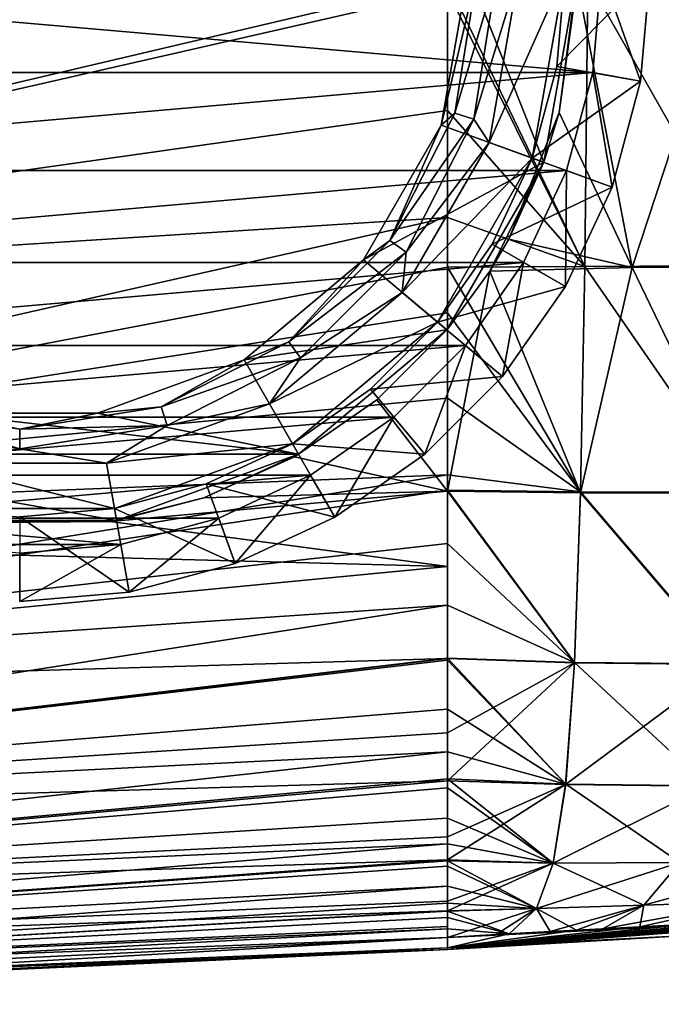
# Model space of a CAD drawing. Header units: millimetres. Extents: x -104 to 104, y -36 to 73.
# Tile 141 of 145: x 77 to 90, y -21 to -1. Entities that reach past the tile are written whole.
import ezdxf

# ---------------------------------------------------------------- set-up
doc = ezdxf.new("R2010")
doc.units = ezdxf.units.MM
doc.header["$LTSCALE"] = 33.374815
for name, color, linetype in [('263', 7, 'CONTINUOUS'), ('264', 7, 'CONTINUOUS'), ('266', 7, 'CONTINUOUS'), ('289', 7, 'CONTINUOUS'), ('290', 7, 'CONTINUOUS'), ('291', 7, 'CONTINUOUS'), ('292', 7, 'CONTINUOUS'), ('293', 7, 'CONTINUOUS'), ('365', 7, 'CONTINUOUS'), ('366', 7, 'CONTINUOUS'), ('432', 7, 'CONTINUOUS'), ('433', 7, 'CONTINUOUS'), ('434', 7, 'CONTINUOUS'), ('438', 7, 'CONTINUOUS'), ('439', 7, 'CONTINUOUS'), ('443', 7, 'CONTINUOUS'), ('444', 7, 'CONTINUOUS')]:
    doc.layers.add(name, color=color, linetype=linetype)

msp = doc.modelspace()

# ---------------------------------------------------------------- linework, layer by layer
at = {"layer": '263', "color": 7, "linetype": 'CONTINUOUS', "true_color": 0xe6e6e6}
for points in [[(88.216, -0.164, -36.729), (85.324, -0.193, -36.705), (88.153, -6.085, -36.836), (88.216, -0.164, -36.729)], [(88.153, -6.085, -36.836), (85.324, -0.193, -36.705), (85.324, -0.394, -36.707), (88.153, -6.085, -36.836)], [(91.567, -6.064, -37.04), (88.216, -0.164, -36.729), (88.153, -6.085, -36.836), (91.567, -6.064, -37.04)], [(91.713, -0.13, -36.903), (88.216, -0.164, -36.729), (91.567, -6.064, -37.04), (91.713, -0.13, -36.903)], [(85.324, -2.867, -36.732), (88.153, -6.085, -36.836), (85.324, -0.394, -36.707), (85.324, -2.867, -36.732)], [(85.324, -5.07, -36.774), (88.153, -6.085, -36.836), (85.324, -2.867, -36.732), (85.324, -5.07, -36.774)], [(85.324, -6.098, -36.804), (88.153, -6.085, -36.836), (85.324, -5.07, -36.774), (85.324, -6.098, -36.804)], [(88.153, -6.085, -36.836), (85.324, -6.098, -36.804), (88.068, -10.736, -37.144), (88.153, -6.085, -36.836)], [(91.374, -10.74, -37.384), (88.153, -6.085, -36.836), (88.068, -10.736, -37.144), (91.374, -10.74, -37.384)], [(91.567, -6.064, -37.04), (88.153, -6.085, -36.836), (91.374, -10.74, -37.384), (91.567, -6.064, -37.04)], [(88.068, -10.736, -37.144), (85.324, -6.098, -36.804), (85.324, -7.038, -36.839), (88.068, -10.736, -37.144)], [(85.324, -8.802, -36.932), (88.068, -10.736, -37.144), (85.324, -7.038, -36.839), (85.324, -8.802, -36.932)], [(85.324, -10.384, -37.057), (88.068, -10.736, -37.144), (85.324, -8.802, -36.932), (85.324, -10.384, -37.057)], [(85.324, -10.701, -37.089), (88.068, -10.736, -37.144), (85.324, -10.384, -37.057), (85.324, -10.701, -37.089)], [(88.068, -10.736, -37.144), (85.324, -10.701, -37.089), (87.944, -14.254, -37.781), (88.068, -10.736, -37.144)], [(87.944, -14.254, -37.781), (85.324, -10.701, -37.089), (85.324, -11.802, -37.22), (87.944, -14.254, -37.781)], [(91.094, -14.285, -38.071), (88.068, -10.736, -37.144), (87.944, -14.254, -37.781), (91.094, -14.285, -38.071)], [(91.374, -10.74, -37.384), (88.068, -10.736, -37.144), (91.094, -14.285, -38.071), (91.374, -10.74, -37.384)], [(85.323, -13.073, -37.426), (87.944, -14.254, -37.781), (85.324, -11.802, -37.22), (85.323, -13.073, -37.426)], [(85.323, -14.163, -37.669), (87.944, -14.254, -37.781), (85.323, -13.073, -37.426), (85.323, -14.163, -37.669)], [(87.944, -14.254, -37.781), (85.323, -14.163, -37.669), (87.76, -16.769, -38.867), (87.944, -14.254, -37.781)], [(87.76, -16.769, -38.867), (85.323, -14.163, -37.669), (85.323, -14.21, -37.681), (87.76, -16.769, -38.867)], [(85.323, -15.219, -37.991), (87.76, -16.769, -38.867), (85.323, -14.21, -37.681), (85.323, -15.219, -37.991)], [(90.684, -16.801, -39.218), (87.944, -14.254, -37.781), (87.76, -16.769, -38.867), (90.684, -16.801, -39.218)], [(91.094, -14.285, -38.071), (87.944, -14.254, -37.781), (90.684, -16.801, -39.218), (91.094, -14.285, -38.071)], [(85.323, -16.096, -38.356), (87.76, -16.769, -38.867), (85.323, -15.219, -37.991), (85.323, -16.096, -38.356)], [(85.323, -16.659, -38.657), (87.76, -16.769, -38.867), (85.323, -16.096, -38.356), (85.323, -16.659, -38.657)], [(87.76, -16.769, -38.867), (85.323, -16.659, -38.657), (87.5, -18.393, -40.443), (87.76, -16.769, -38.867)], [(87.5, -18.393, -40.443), (85.323, -16.659, -38.657), (85.323, -16.842, -38.77), (87.5, -18.393, -40.443)], [(85.323, -17.469, -39.228), (87.5, -18.393, -40.443), (85.323, -16.842, -38.77), (85.323, -17.469, -39.228)], [(90.114, -18.38, -40.81), (87.76, -16.769, -38.867), (87.5, -18.393, -40.443), (90.114, -18.38, -40.81)], [(90.684, -16.801, -39.218), (87.76, -16.769, -38.867), (90.114, -18.38, -40.81), (90.684, -16.801, -39.218)], [(85.323, -18, -39.734), (87.5, -18.393, -40.443), (85.323, -17.469, -39.228), (85.323, -18, -39.734)], [(85.323, -18.346, -40.152), (87.5, -18.393, -40.443), (85.323, -18, -39.734), (85.323, -18.346, -40.152)], [(87.5, -18.393, -40.443), (85.323, -18.346, -40.152), (87.16, -19.335, -42.448), (87.5, -18.393, -40.443)], [(87.16, -19.335, -42.448), (85.323, -18.346, -40.152), (85.323, -18.46, -40.309), (87.16, -19.335, -42.448)], [(85.323, -18.868, -40.98), (87.16, -19.335, -42.448), (85.323, -18.46, -40.309), (85.323, -18.868, -40.98)], [(89.373, -19.261, -42.702), (87.5, -18.393, -40.443), (87.16, -19.335, -42.448), (89.373, -19.261, -42.702)], [(90.114, -18.38, -40.81), (87.5, -18.393, -40.443), (89.373, -19.261, -42.702), (90.114, -18.38, -40.81)], [(91.638, -19.185, -43.091), (90.114, -18.38, -40.81), (89.373, -19.261, -42.702), (91.638, -19.185, -43.091)], [(85.323, -19.223, -41.772), (87.16, -19.335, -42.448), (85.323, -18.868, -40.98), (85.323, -19.223, -41.772)], [(85.323, -19.388, -42.243), (87.16, -19.335, -42.448), (85.323, -19.223, -41.772), (85.323, -19.388, -42.243)], [(89.373, -19.261, -42.702), (87.16, -19.335, -42.448), (87.985, -19.777, -44.949), (89.373, -19.261, -42.702)], [(89.286, -19.708, -45.032), (89.373, -19.261, -42.702), (87.985, -19.777, -44.949), (89.286, -19.708, -45.032)], [(91.638, -19.185, -43.091), (89.373, -19.261, -42.702), (89.286, -19.708, -45.032), (91.638, -19.185, -43.091)], [(90.424, -19.649, -45.183), (91.638, -19.185, -43.091), (89.286, -19.708, -45.032), (90.424, -19.649, -45.183)], [(87.16, -19.335, -42.448), (85.323, -19.388, -42.243), (86.592, -19.855, -44.917), (87.16, -19.335, -42.448)], [(86.592, -19.855, -44.917), (85.323, -19.388, -42.243), (85.323, -19.52, -42.694), (86.592, -19.855, -44.917)], [(87.985, -19.777, -44.949), (87.16, -19.335, -42.448), (86.592, -19.855, -44.917), (87.985, -19.777, -44.949)], [(85.323, -19.754, -43.743), (86.592, -19.855, -44.917), (85.323, -19.52, -42.694), (85.323, -19.754, -43.743)], [(85.323, -19.927, -44.912), (86.592, -19.855, -44.917), (85.323, -19.754, -43.743), (85.323, -19.927, -44.912)]]:
    msp.add_3dface(points, dxfattribs=at)
at = {"layer": '264', "color": 7, "linetype": 'CONTINUOUS', "true_color": 0xe6e6e6}
for points in [[(87.998, -0.197, -68.062), (89.128, -6.108, -67.915), (87.626, -2.908, -68.04), (87.998, -0.197, -68.062)], [(87.998, -0.197, -68.062), (91.077, -0.176, -67.932), (89.128, -6.108, -67.915), (87.998, -0.197, -68.062)], [(91.077, -0.176, -67.932), (92.483, -6.083, -67.644), (89.128, -6.108, -67.915), (91.077, -0.176, -67.932)], [(89.128, -6.108, -67.915), (86.59, -5.517, -67.996), (87.626, -2.908, -68.04), (89.128, -6.108, -67.915)], [(89.128, -6.108, -67.915), (86.197, -6.182, -67.978), (86.59, -5.517, -67.996), (89.128, -6.108, -67.915)], [(92.483, -6.083, -67.644), (91.371, -10.757, -67.401), (89.128, -6.108, -67.915), (92.483, -6.083, -67.644)], [(85.322, -10.723, -67.696), (85.322, -7.377, -67.933), (86.197, -6.182, -67.978), (85.322, -10.723, -67.696)], [(88.066, -10.753, -67.641), (85.322, -10.723, -67.696), (86.197, -6.182, -67.978), (88.066, -10.753, -67.641)], [(89.128, -6.108, -67.915), (88.066, -10.753, -67.641), (86.197, -6.182, -67.978), (89.128, -6.108, -67.915)], [(91.371, -10.757, -67.401), (88.066, -10.753, -67.641), (89.128, -6.108, -67.915), (91.371, -10.757, -67.401)], [(85.322, -10.723, -67.696), (88.066, -10.753, -67.641), (87.942, -14.264, -67.003), (85.322, -10.723, -67.696)], [(85.322, -10.723, -67.696), (87.942, -14.264, -67.003), (85.322, -14.174, -67.115), (85.322, -10.723, -67.696)], [(85.322, -10.723, -67.696), (85.322, -14.174, -67.115), (85.322, -12.273, -67.498), (85.322, -10.723, -67.696)], [(88.066, -10.753, -67.641), (91.091, -14.295, -66.713), (87.942, -14.264, -67.003), (88.066, -10.753, -67.641)], [(88.066, -10.753, -67.641), (91.371, -10.757, -67.401), (91.091, -14.295, -66.713), (88.066, -10.753, -67.641)], [(87.942, -14.264, -67.003), (85.322, -15.71, -66.605), (85.322, -14.174, -67.115), (87.942, -14.264, -67.003)], [(87.758, -16.774, -65.916), (85.322, -16.696, -66.107), (87.942, -14.264, -67.003), (87.758, -16.774, -65.916)], [(85.322, -16.696, -66.107), (85.322, -15.71, -66.605), (87.942, -14.264, -67.003), (85.322, -16.696, -66.107)], [(91.091, -14.295, -66.713), (87.758, -16.774, -65.916), (87.942, -14.264, -67.003), (91.091, -14.295, -66.713)], [(90.682, -16.806, -65.566), (87.758, -16.774, -65.916), (91.091, -14.295, -66.713), (90.682, -16.806, -65.566)], [(87.758, -16.774, -65.916), (85.322, -17.855, -65.205), (85.322, -16.696, -66.107), (87.758, -16.774, -65.916)], [(87.499, -18.395, -64.341), (85.322, -18.329, -64.659), (87.758, -16.774, -65.916), (87.499, -18.395, -64.341)], [(85.322, -18.329, -64.659), (85.322, -17.855, -65.205), (87.758, -16.774, -65.916), (85.322, -18.329, -64.659)], [(90.682, -16.806, -65.566), (87.499, -18.395, -64.341), (87.758, -16.774, -65.916), (90.682, -16.806, -65.566)], [(90.112, -18.381, -63.975), (87.499, -18.395, -64.341), (90.682, -16.806, -65.566), (90.112, -18.381, -63.975)], [(87.499, -18.395, -64.341), (85.322, -19.179, -63.128), (85.322, -18.329, -64.659), (87.499, -18.395, -64.341)], [(87.159, -19.335, -62.337), (85.322, -19.381, -62.565), (87.499, -18.395, -64.341), (87.159, -19.335, -62.337)], [(85.322, -19.381, -62.565), (85.322, -19.179, -63.128), (87.499, -18.395, -64.341), (85.322, -19.381, -62.565)], [(89.372, -19.262, -62.084), (87.159, -19.335, -62.337), (90.112, -18.381, -63.975), (89.372, -19.262, -62.084)], [(90.112, -18.381, -63.975), (87.159, -19.335, -62.337), (87.499, -18.395, -64.341), (90.112, -18.381, -63.975)], [(91.636, -19.186, -61.696), (89.372, -19.262, -62.084), (92.805, -18.322, -63.439), (91.636, -19.186, -61.696)], [(92.805, -18.322, -63.439), (89.372, -19.262, -62.084), (90.112, -18.381, -63.975), (92.805, -18.322, -63.439)], [(89.372, -19.262, -62.084), (87.44, -19.807, -59.856), (87.159, -19.335, -62.337), (89.372, -19.262, -62.084)], [(88.528, -19.748, -59.812), (87.44, -19.807, -59.856), (89.372, -19.262, -62.084), (88.528, -19.748, -59.812)], [(89.963, -19.673, -59.677), (88.528, -19.748, -59.812), (91.636, -19.186, -61.696), (89.963, -19.673, -59.677)], [(91.636, -19.186, -61.696), (88.528, -19.748, -59.812), (89.372, -19.262, -62.084), (91.636, -19.186, -61.696)], [(87.159, -19.335, -62.337), (85.323, -19.927, -59.875), (85.322, -19.381, -62.565), (87.159, -19.335, -62.337)], [(85.322, -19.381, -62.565), (85.323, -19.927, -59.875), (85.322, -19.703, -61.312), (85.322, -19.381, -62.565)], [(86.328, -19.87, -59.873), (85.323, -19.927, -59.875), (87.159, -19.335, -62.337), (86.328, -19.87, -59.873)], [(87.44, -19.807, -59.856), (86.328, -19.87, -59.873), (87.159, -19.335, -62.337), (87.44, -19.807, -59.856)]]:
    msp.add_3dface(points, dxfattribs=at)
at = {"layer": '266', "color": 7, "linetype": 'CONTINUOUS', "true_color": 0xe6e6e6}
for points in [[(85.322, -7.377, -67.933), (85.322, -10.723, -67.696), (83.862, -8.835, -67.859), (85.322, -7.377, -67.933)], [(83.862, -8.835, -67.859), (85.322, -10.723, -67.696), (82.164, -10.009, -67.781), (83.862, -8.835, -67.859)], [(82.164, -10.009, -67.781), (85.322, -10.723, -67.696), (80.296, -10.855, -67.717), (82.164, -10.009, -67.781)], [(85.322, -10.723, -67.696), (85.322, -12.273, -67.498), (78.367, -11.347, -67.681), (85.322, -10.723, -67.696)], [(80.296, -10.855, -67.717), (85.322, -10.723, -67.696), (78.367, -11.347, -67.681), (80.296, -10.855, -67.717)], [(78.367, -11.347, -67.681), (56.91, -11.525, -67.777), (74.387, -11.304, -67.712), (78.367, -11.347, -67.681)], [(85.322, -12.273, -67.498), (56.91, -11.525, -67.777), (78.367, -11.347, -67.681), (85.322, -12.273, -67.498)], [(56.91, -11.525, -67.777), (85.322, -12.273, -67.498), (56.91, -15.008, -67.379), (56.91, -11.525, -67.777)], [(85.322, -12.273, -67.498), (85.322, -14.174, -67.115), (56.91, -15.008, -67.379), (85.322, -12.273, -67.498)], [(85.322, -14.174, -67.115), (85.322, -15.71, -66.605), (56.91, -17.529, -66.71), (85.322, -14.174, -67.115)], [(56.91, -15.008, -67.379), (85.322, -14.174, -67.115), (56.91, -17.529, -66.71), (56.91, -15.008, -67.379)], [(85.322, -15.71, -66.605), (85.322, -16.696, -66.107), (56.91, -17.529, -66.71), (85.322, -15.71, -66.605)], [(85.322, -16.696, -66.107), (85.322, -17.855, -65.205), (56.91, -19.256, -65.695), (85.322, -16.696, -66.107)], [(56.91, -17.529, -66.71), (85.322, -16.696, -66.107), (56.91, -19.256, -65.695), (56.91, -17.529, -66.71)], [(85.322, -17.855, -65.205), (85.322, -18.329, -64.659), (56.91, -19.256, -65.695), (85.322, -17.855, -65.205)], [(85.322, -18.329, -64.659), (85.322, -19.179, -63.128), (56.91, -20.355, -64.264), (85.322, -18.329, -64.659)], [(56.91, -19.256, -65.695), (85.322, -18.329, -64.659), (56.91, -20.355, -64.264), (56.91, -19.256, -65.695)], [(85.322, -19.179, -63.128), (85.322, -19.381, -62.565), (56.91, -20.355, -64.264), (85.322, -19.179, -63.128)], [(85.322, -19.381, -62.565), (85.322, -19.703, -61.312), (56.91, -20.987, -62.359), (85.322, -19.381, -62.565)], [(56.91, -20.355, -64.264), (85.322, -19.381, -62.565), (56.91, -20.987, -62.359), (56.91, -20.355, -64.264)], [(85.322, -19.703, -61.312), (85.323, -19.927, -59.875), (56.91, -20.987, -62.359), (85.322, -19.703, -61.312)], [(56.91, -20.987, -62.359), (85.323, -19.927, -59.875), (56.596, -21.308, -59.943), (56.91, -20.987, -62.359)]]:
    msp.add_3dface(points, dxfattribs=at)
at = {"layer": '289', "color": 7, "linetype": 'CONTINUOUS', "true_color": 0xe6e6e6}
for points in [[(85.324, -0.394, -36.707), (85.324, -0.193, -36.705), (56.912, -6.879, -36.804), (85.324, -0.394, -36.707)], [(56.912, -6.879, -36.804), (85.324, -0.193, -36.705), (56.912, -0.967, -36.721), (56.912, -6.879, -36.804)], [(85.324, -2.867, -36.732), (85.324, -0.394, -36.707), (56.912, -6.879, -36.804), (85.324, -2.867, -36.732)], [(85.324, -5.07, -36.774), (85.324, -2.867, -36.732), (56.912, -6.879, -36.804), (85.324, -5.07, -36.774)], [(85.324, -6.098, -36.804), (85.324, -5.07, -36.774), (56.912, -11.502, -37.008), (85.324, -6.098, -36.804)], [(56.912, -11.502, -37.008), (85.324, -5.07, -36.774), (56.912, -6.879, -36.804), (56.912, -11.502, -37.008)], [(85.324, -7.038, -36.839), (85.324, -6.098, -36.804), (56.912, -11.502, -37.008), (85.324, -7.038, -36.839)], [(85.324, -8.802, -36.932), (85.324, -7.038, -36.839), (56.912, -11.502, -37.008), (85.324, -8.802, -36.932)], [(85.324, -10.384, -37.057), (85.324, -8.802, -36.932), (56.912, -11.502, -37.008), (85.324, -10.384, -37.057)], [(85.324, -10.701, -37.089), (85.324, -10.384, -37.057), (56.912, -14.994, -37.406), (85.324, -10.701, -37.089)], [(56.912, -14.994, -37.406), (85.324, -10.384, -37.057), (56.912, -11.502, -37.008), (56.912, -14.994, -37.406)], [(85.324, -11.802, -37.22), (85.324, -10.701, -37.089), (56.912, -14.994, -37.406), (85.324, -11.802, -37.22)], [(85.323, -13.073, -37.426), (85.324, -11.802, -37.22), (56.912, -14.994, -37.406), (85.323, -13.073, -37.426)], [(85.323, -14.163, -37.669), (85.323, -13.073, -37.426), (56.912, -17.521, -38.073), (85.323, -14.163, -37.669)], [(56.912, -17.521, -38.073), (85.323, -13.073, -37.426), (56.912, -14.994, -37.406), (56.912, -17.521, -38.073)], [(85.323, -14.21, -37.681), (85.323, -14.163, -37.669), (56.912, -17.521, -38.073), (85.323, -14.21, -37.681)], [(85.323, -15.219, -37.991), (85.323, -14.21, -37.681), (56.912, -17.521, -38.073), (85.323, -15.219, -37.991)], [(85.323, -16.096, -38.356), (85.323, -15.219, -37.991), (56.912, -17.521, -38.073), (85.323, -16.096, -38.356)], [(85.323, -16.659, -38.657), (85.323, -16.096, -38.356), (56.912, -19.252, -39.088), (85.323, -16.659, -38.657)], [(56.912, -19.252, -39.088), (85.323, -16.096, -38.356), (56.912, -17.521, -38.073), (56.912, -19.252, -39.088)], [(85.323, -16.842, -38.77), (85.323, -16.659, -38.657), (56.912, -19.252, -39.088), (85.323, -16.842, -38.77)], [(85.323, -17.469, -39.228), (85.323, -16.842, -38.77), (56.912, -19.252, -39.088), (85.323, -17.469, -39.228)], [(85.323, -18, -39.734), (85.323, -17.469, -39.228), (56.912, -19.252, -39.088), (85.323, -18, -39.734)], [(85.323, -18.346, -40.152), (85.323, -18, -39.734), (56.912, -20.354, -40.52), (85.323, -18.346, -40.152)], [(56.912, -20.354, -40.52), (85.323, -18, -39.734), (56.912, -19.252, -39.088), (56.912, -20.354, -40.52)], [(85.323, -18.46, -40.309), (85.323, -18.346, -40.152), (56.912, -20.354, -40.52), (85.323, -18.46, -40.309)], [(85.323, -18.868, -40.98), (85.323, -18.46, -40.309), (56.912, -20.354, -40.52), (85.323, -18.868, -40.98)], [(85.323, -19.223, -41.772), (85.323, -18.868, -40.98), (56.912, -20.986, -42.426), (85.323, -19.223, -41.772)], [(56.912, -20.986, -42.426), (85.323, -18.868, -40.98), (56.912, -20.354, -40.52), (56.912, -20.986, -42.426)], [(85.323, -19.388, -42.243), (85.323, -19.223, -41.772), (56.912, -20.986, -42.426), (85.323, -19.388, -42.243)], [(85.323, -19.52, -42.694), (85.323, -19.388, -42.243), (56.912, -20.986, -42.426), (85.323, -19.52, -42.694)], [(85.323, -19.754, -43.743), (85.323, -19.52, -42.694), (56.912, -20.986, -42.426), (85.323, -19.754, -43.743)], [(85.323, -19.927, -44.912), (85.323, -19.754, -43.743), (56.587, -21.309, -44.844), (85.323, -19.927, -44.912)], [(56.587, -21.309, -44.844), (85.323, -19.754, -43.743), (56.912, -20.986, -42.426), (56.587, -21.309, -44.844)]]:
    msp.add_3dface(points, dxfattribs=at)
at = {"layer": '290', "color": 7, "linetype": 'CONTINUOUS', "true_color": 0xe6e6e6}
for points in [[(85.323, -19.927, -44.912), (56.587, -21.309, -44.844), (85.323, -20.144, -48.365), (85.323, -19.927, -44.912)], [(85.323, -20.144, -48.365), (56.587, -21.309, -44.844), (85.323, -20.176, -52.393), (85.323, -20.144, -48.365)], [(85.323, -20.176, -52.393), (56.587, -21.309, -44.844), (63.665, -21.177, -52.393), (85.323, -20.176, -52.393)]]:
    msp.add_3dface(points, dxfattribs=at)
at = {"layer": '291', "color": 7, "linetype": 'CONTINUOUS', "true_color": 0xe6e6e6}
for points in [[(94.46, -19.496, -51.043), (94.409, -19.497, -49.839), (85.323, -20.176, -52.393), (94.46, -19.496, -51.043)], [(94.46, -19.496, -51.043), (85.323, -20.176, -52.393), (90.277, -19.891, -52.393), (94.46, -19.496, -51.043)], [(94.409, -19.497, -49.839), (94.281, -19.498, -48.784), (85.323, -20.176, -52.393), (94.409, -19.497, -49.839)], [(94.281, -19.498, -48.784), (94.059, -19.503, -47.886), (85.323, -20.144, -48.365), (94.281, -19.498, -48.784)], [(94.281, -19.498, -48.784), (85.323, -20.144, -48.365), (85.323, -20.176, -52.393), (94.281, -19.498, -48.784)], [(94.059, -19.503, -47.886), (93.742, -19.511, -47.158), (85.323, -20.144, -48.365), (94.059, -19.503, -47.886)], [(93.742, -19.511, -47.158), (93.35, -19.523, -46.593), (85.323, -20.144, -48.365), (93.742, -19.511, -47.158)], [(93.35, -19.523, -46.593), (92.857, -19.541, -46.128), (85.323, -20.144, -48.365), (93.35, -19.523, -46.593)], [(92.857, -19.541, -46.128), (92.219, -19.566, -45.734), (85.323, -20.144, -48.365), (92.857, -19.541, -46.128)], [(92.219, -19.566, -45.734), (91.406, -19.602, -45.415), (85.323, -20.144, -48.365), (92.219, -19.566, -45.734)], [(91.406, -19.602, -45.415), (90.424, -19.649, -45.183), (85.323, -20.144, -48.365), (91.406, -19.602, -45.415)], [(90.424, -19.649, -45.183), (89.286, -19.708, -45.032), (85.323, -20.144, -48.365), (90.424, -19.649, -45.183)], [(89.286, -19.708, -45.032), (87.985, -19.777, -44.949), (85.323, -20.144, -48.365), (89.286, -19.708, -45.032)], [(87.985, -19.777, -44.949), (86.592, -19.855, -44.917), (85.323, -20.144, -48.365), (87.985, -19.777, -44.949)], [(86.592, -19.855, -44.917), (85.323, -19.927, -44.912), (85.323, -20.144, -48.365), (86.592, -19.855, -44.917)]]:
    msp.add_3dface(points, dxfattribs=at)
at = {"layer": '292', "color": 7, "linetype": 'CONTINUOUS', "true_color": 0xe6e6e6}
for points in [[(94.457, -19.496, -53.937), (94.47, -19.496, -52.393), (85.323, -20.144, -56.422), (94.457, -19.496, -53.937)], [(94.47, -19.496, -52.393), (90.277, -19.891, -52.393), (85.323, -20.144, -56.422), (94.47, -19.496, -52.393)], [(94.379, -19.497, -55.285), (94.457, -19.496, -53.937), (85.323, -20.144, -56.422), (94.379, -19.497, -55.285)], [(94.192, -19.5, -56.434), (94.379, -19.497, -55.285), (85.323, -20.144, -56.422), (94.192, -19.5, -56.434)], [(85.323, -19.927, -59.875), (93.876, -19.507, -57.365), (94.192, -19.5, -56.434), (85.323, -19.927, -59.875)], [(85.323, -19.927, -59.875), (94.192, -19.5, -56.434), (85.323, -20.144, -56.422), (85.323, -19.927, -59.875)], [(85.323, -19.927, -59.875), (93.448, -19.52, -58.074), (93.876, -19.507, -57.365), (85.323, -19.927, -59.875)], [(85.323, -19.927, -59.875), (92.897, -19.539, -58.628), (93.448, -19.52, -58.074), (85.323, -19.927, -59.875)], [(85.323, -19.927, -59.875), (92.15, -19.569, -59.087), (92.897, -19.539, -58.628), (85.323, -19.927, -59.875)], [(85.323, -19.927, -59.875), (91.168, -19.613, -59.44), (92.15, -19.569, -59.087), (85.323, -19.927, -59.875)], [(85.323, -19.927, -59.875), (89.963, -19.673, -59.677), (91.168, -19.613, -59.44), (85.323, -19.927, -59.875)], [(85.323, -19.927, -59.875), (88.528, -19.748, -59.812), (89.963, -19.673, -59.677), (85.323, -19.927, -59.875)], [(85.323, -19.927, -59.875), (87.44, -19.807, -59.856), (88.528, -19.748, -59.812), (85.323, -19.927, -59.875)], [(85.323, -19.927, -59.875), (86.328, -19.87, -59.873), (87.44, -19.807, -59.856), (85.323, -19.927, -59.875)], [(90.277, -19.891, -52.393), (85.323, -20.176, -52.393), (85.323, -20.144, -56.422), (90.277, -19.891, -52.393)]]:
    msp.add_3dface(points, dxfattribs=at)
at = {"layer": '293', "color": 7, "linetype": 'CONTINUOUS', "true_color": 0xe6e6e6}
for points in [[(56.596, -21.308, -59.943), (85.323, -19.927, -59.875), (63.665, -21.177, -52.393), (56.596, -21.308, -59.943)], [(63.665, -21.177, -52.393), (85.323, -19.927, -59.875), (85.323, -20.144, -56.422), (63.665, -21.177, -52.393)], [(85.323, -20.176, -52.393), (63.665, -21.177, -52.393), (85.323, -20.144, -56.422), (85.323, -20.176, -52.393)]]:
    msp.add_3dface(points, dxfattribs=at)
at = {"layer": '365', "color": 7, "linetype": 'CONTINUOUS', "true_color": 0xe6e6e6}
for points in [[(88, 0, -65.087), (87.626, -2.908, -68.04), (87.306, -3.934, -65.087), (88, 0, -65.087)], [(87.998, -0.197, -68.062), (87.626, -2.908, -68.04), (88, 0, -65.087), (87.998, -0.197, -68.062)], [(87.626, -2.908, -68.04), (86.59, -5.517, -67.996), (87.306, -3.934, -65.087), (87.626, -2.908, -68.04)], [(87.306, -3.934, -65.087), (85.322, -7.377, -67.933), (85.31, -7.392, -65.087), (87.306, -3.934, -65.087)], [(86.197, -6.182, -67.978), (85.322, -7.377, -67.933), (87.306, -3.934, -65.087), (86.197, -6.182, -67.978)], [(86.59, -5.517, -67.996), (86.197, -6.182, -67.978), (87.306, -3.934, -65.087), (86.59, -5.517, -67.996)], [(85.31, -7.392, -65.087), (83.862, -8.835, -67.859), (82.25, -9.959, -65.087), (85.31, -7.392, -65.087)], [(85.322, -7.377, -67.933), (83.862, -8.835, -67.859), (85.31, -7.392, -65.087), (85.322, -7.377, -67.933)], [(83.862, -8.835, -67.859), (82.164, -10.009, -67.781), (82.25, -9.959, -65.087), (83.862, -8.835, -67.859)], [(82.25, -9.959, -65.087), (80.296, -10.855, -67.717), (78.497, -11.325, -65.087), (82.25, -9.959, -65.087)], [(82.164, -10.009, -67.781), (80.296, -10.855, -67.717), (82.25, -9.959, -65.087), (82.164, -10.009, -67.781)], [(80.296, -10.855, -67.717), (78.367, -11.347, -67.681), (78.497, -11.325, -65.087), (80.296, -10.855, -67.717)], [(78.367, -11.347, -67.681), (74.387, -11.304, -67.712), (74.503, -11.325, -65.087), (78.367, -11.347, -67.681)], [(78.497, -11.325, -65.087), (78.367, -11.347, -67.681), (74.503, -11.325, -65.087), (78.497, -11.325, -65.087)]]:
    msp.add_3dface(points, dxfattribs=at)
at = {"layer": '366', "color": 7, "linetype": 'CONTINUOUS', "true_color": 0xe6e6e6}
for points in [[(85.752, 0, -65.087), (87.306, -3.934, -65.087), (85.194, -3.165, -65.087), (85.752, 0, -65.087)], [(88, 0, -65.087), (87.306, -3.934, -65.087), (85.752, 0, -65.087), (88, 0, -65.087)], [(85.194, -3.165, -65.087), (87.306, -3.934, -65.087), (83.588, -5.947, -65.087), (85.194, -3.165, -65.087)], [(87.306, -3.934, -65.087), (85.31, -7.392, -65.087), (83.588, -5.947, -65.087), (87.306, -3.934, -65.087)], [(83.588, -5.947, -65.087), (85.31, -7.392, -65.087), (81.126, -8.013, -65.087), (83.588, -5.947, -65.087)], [(85.31, -7.392, -65.087), (82.25, -9.959, -65.087), (81.126, -8.013, -65.087), (85.31, -7.392, -65.087)], [(81.126, -8.013, -65.087), (82.25, -9.959, -65.087), (78.107, -9.112, -65.087), (81.126, -8.013, -65.087)], [(82.25, -9.959, -65.087), (70.75, -9.959, -65.087), (74.893, -9.112, -65.087), (82.25, -9.959, -65.087)], [(78.107, -9.112, -65.087), (82.25, -9.959, -65.087), (74.893, -9.112, -65.087), (78.107, -9.112, -65.087)], [(82.25, -9.959, -65.087), (78.497, -11.325, -65.087), (70.75, -9.959, -65.087), (82.25, -9.959, -65.087)], [(78.497, -11.325, -65.087), (74.503, -11.325, -65.087), (70.75, -9.959, -65.087), (78.497, -11.325, -65.087)]]:
    msp.add_3dface(points, dxfattribs=at)
at = {"layer": '432', "color": 7, "linetype": 'CONTINUOUS', "true_color": 0xe6e6e6}
for points in [[(64.682, -2.083, -89.587), (64.5, 0, -89.587), (88.318, -2.084, -89.587), (64.682, -2.083, -89.587)], [(88.318, -2.084, -89.587), (64.5, 0, -89.587), (88.5, 0, -89.587), (88.318, -2.084, -89.587)], [(65.224, -4.105, -89.587), (64.682, -2.083, -89.587), (88.318, -2.084, -89.587), (65.224, -4.105, -89.587)], [(87.776, -4.105, -89.587), (65.224, -4.105, -89.587), (88.318, -2.084, -89.587), (87.776, -4.105, -89.587)], [(66.108, -6, -89.587), (65.224, -4.105, -89.587), (87.776, -4.105, -89.587), (66.108, -6, -89.587)], [(86.892, -6, -89.587), (66.108, -6, -89.587), (87.776, -4.105, -89.587), (86.892, -6, -89.587)], [(67.307, -7.713, -89.587), (66.108, -6, -89.587), (86.892, -6, -89.587), (67.307, -7.713, -89.587)], [(85.693, -7.713, -89.587), (67.307, -7.713, -89.587), (86.892, -6, -89.587), (85.693, -7.713, -89.587)], [(68.787, -9.193, -89.587), (67.307, -7.713, -89.587), (85.693, -7.713, -89.587), (68.787, -9.193, -89.587)], [(84.213, -9.193, -89.587), (68.787, -9.193, -89.587), (85.693, -7.713, -89.587), (84.213, -9.193, -89.587)], [(70.5, -10.392, -89.587), (68.787, -9.193, -89.587), (84.213, -9.193, -89.587), (70.5, -10.392, -89.587)], [(82.5, -10.392, -89.587), (70.5, -10.392, -89.587), (84.213, -9.193, -89.587), (82.5, -10.392, -89.587)], [(72.395, -11.276, -89.587), (70.5, -10.392, -89.587), (82.5, -10.392, -89.587), (72.395, -11.276, -89.587)], [(80.604, -11.276, -89.587), (72.395, -11.276, -89.587), (82.5, -10.392, -89.587), (80.604, -11.276, -89.587)], [(74.417, -11.818, -89.587), (72.395, -11.276, -89.587), (78.583, -11.818, -89.587), (74.417, -11.818, -89.587)], [(78.583, -11.818, -89.587), (72.395, -11.276, -89.587), (80.604, -11.276, -89.587), (78.583, -11.818, -89.587)], [(76.5, -12, -89.587), (74.417, -11.818, -89.587), (78.583, -11.818, -89.587), (76.5, -12, -89.587)]]:
    msp.add_3dface(points, dxfattribs=at)
at = {"layer": '433', "color": 7, "linetype": 'CONTINUOUS', "true_color": 0xe6e6e6}
for points in [[(88.318, -2.084, -89.587), (88.5, 0, -89.587), (89.303, -2.257, -88.587), (88.318, -2.084, -89.587)], [(89.303, -2.257, -88.587), (88.5, 0, -89.587), (89.5, 0, -88.587), (89.303, -2.257, -88.587)], [(87.776, -4.105, -89.587), (88.318, -2.084, -89.587), (88.716, -4.447, -88.587), (87.776, -4.105, -89.587)], [(88.716, -4.447, -88.587), (88.318, -2.084, -89.587), (89.303, -2.257, -88.587), (88.716, -4.447, -88.587)], [(86.892, -6, -89.587), (87.776, -4.105, -89.587), (87.758, -6.5, -88.587), (86.892, -6, -89.587)], [(87.758, -6.5, -88.587), (87.776, -4.105, -89.587), (88.716, -4.447, -88.587), (87.758, -6.5, -88.587)], [(85.693, -7.713, -89.587), (86.892, -6, -89.587), (86.458, -8.356, -88.587), (85.693, -7.713, -89.587)], [(86.458, -8.356, -88.587), (86.892, -6, -89.587), (87.758, -6.5, -88.587), (86.458, -8.356, -88.587)], [(84.213, -9.193, -89.587), (85.693, -7.713, -89.587), (84.857, -9.958, -88.587), (84.213, -9.193, -89.587)], [(84.857, -9.958, -88.587), (85.693, -7.713, -89.587), (86.458, -8.356, -88.587), (84.857, -9.958, -88.587)], [(82.5, -10.392, -89.587), (84.213, -9.193, -89.587), (83, -11.258, -88.587), (82.5, -10.392, -89.587)], [(83, -11.258, -88.587), (84.213, -9.193, -89.587), (84.857, -9.958, -88.587), (83, -11.258, -88.587)], [(80.604, -11.276, -89.587), (82.5, -10.392, -89.587), (80.946, -12.216, -88.587), (80.604, -11.276, -89.587)], [(80.946, -12.216, -88.587), (82.5, -10.392, -89.587), (83, -11.258, -88.587), (80.946, -12.216, -88.587)], [(78.583, -11.818, -89.587), (80.604, -11.276, -89.587), (78.757, -12.803, -88.587), (78.583, -11.818, -89.587)], [(78.757, -12.803, -88.587), (80.604, -11.276, -89.587), (80.946, -12.216, -88.587), (78.757, -12.803, -88.587)], [(76.5, -12, -89.587), (78.583, -11.818, -89.587), (76.5, -13, -88.587), (76.5, -12, -89.587)], [(76.5, -13, -88.587), (78.583, -11.818, -89.587), (78.757, -12.803, -88.587), (76.5, -13, -88.587)]]:
    msp.add_3dface(points, dxfattribs=at)
at = {"layer": '434', "color": 7, "linetype": 'CONTINUOUS', "true_color": 0xe6e6e6}
for points in [[(89.303, -2.257, -88.587), (89.5, 0, -88.587), (89.303, -2.257, -72.837), (89.303, -2.257, -88.587)], [(89.303, -2.257, -72.837), (89.5, 0, -88.587), (89.5, 0, -72.837), (89.303, -2.257, -72.837)], [(88.716, -4.447, -88.587), (89.303, -2.257, -88.587), (88.716, -4.447, -72.837), (88.716, -4.447, -88.587)], [(88.716, -4.447, -72.837), (89.303, -2.257, -88.587), (89.303, -2.257, -72.837), (88.716, -4.447, -72.837)], [(87.758, -6.5, -88.587), (88.716, -4.447, -88.587), (87.758, -6.5, -72.837), (87.758, -6.5, -88.587)], [(87.758, -6.5, -72.837), (88.716, -4.447, -88.587), (88.716, -4.447, -72.837), (87.758, -6.5, -72.837)], [(86.458, -8.356, -88.587), (87.758, -6.5, -88.587), (86.458, -8.356, -72.837), (86.458, -8.356, -88.587)], [(86.458, -8.356, -72.837), (87.758, -6.5, -88.587), (87.758, -6.5, -72.837), (86.458, -8.356, -72.837)], [(84.857, -9.958, -88.587), (86.458, -8.356, -88.587), (84.857, -9.958, -72.837), (84.857, -9.958, -88.587)], [(84.857, -9.958, -72.837), (86.458, -8.356, -88.587), (86.458, -8.356, -72.837), (84.857, -9.958, -72.837)], [(83, -11.258, -88.587), (84.857, -9.958, -88.587), (83, -11.258, -72.837), (83, -11.258, -88.587)], [(83, -11.258, -72.837), (84.857, -9.958, -88.587), (84.857, -9.958, -72.837), (83, -11.258, -72.837)], [(80.946, -12.216, -88.587), (83, -11.258, -88.587), (80.946, -12.216, -72.837), (80.946, -12.216, -88.587)], [(80.946, -12.216, -72.837), (83, -11.258, -88.587), (83, -11.258, -72.837), (80.946, -12.216, -72.837)], [(78.757, -12.803, -88.587), (80.946, -12.216, -88.587), (78.757, -12.803, -72.837), (78.757, -12.803, -88.587)], [(78.757, -12.803, -72.837), (80.946, -12.216, -88.587), (80.946, -12.216, -72.837), (78.757, -12.803, -72.837)], [(76.5, -13, -88.587), (78.757, -12.803, -88.587), (76.5, -13, -72.837), (76.5, -13, -88.587)], [(76.5, -13, -72.837), (78.757, -12.803, -88.587), (78.757, -12.803, -72.837), (76.5, -13, -72.837)]]:
    msp.add_3dface(points, dxfattribs=at)
at = {"layer": '438', "color": 7, "linetype": 'CONTINUOUS', "true_color": 0xe6e6e6}
for points in [[(89.303, -2.257, -72.837), (89.5, 0, -72.837), (87.579, -1.954, -71.087), (89.303, -2.257, -72.837)], [(89.5, 0, -72.837), (87.75, 0, -71.087), (87.579, -1.954, -71.087), (89.5, 0, -72.837)], [(87.071, -3.848, -71.087), (89.303, -2.257, -72.837), (87.579, -1.954, -71.087), (87.071, -3.848, -71.087)], [(88.716, -4.447, -72.837), (89.303, -2.257, -72.837), (87.071, -3.848, -71.087), (88.716, -4.447, -72.837)], [(86.243, -5.625, -71.087), (88.716, -4.447, -72.837), (87.071, -3.848, -71.087), (86.243, -5.625, -71.087)], [(87.758, -6.5, -72.837), (88.716, -4.447, -72.837), (86.243, -5.625, -71.087), (87.758, -6.5, -72.837)], [(85.118, -7.231, -71.087), (87.758, -6.5, -72.837), (86.243, -5.625, -71.087), (85.118, -7.231, -71.087)], [(86.458, -8.356, -72.837), (87.758, -6.5, -72.837), (85.118, -7.231, -71.087), (86.458, -8.356, -72.837)], [(83.731, -8.618, -71.087), (86.458, -8.356, -72.837), (85.118, -7.231, -71.087), (83.731, -8.618, -71.087)], [(84.857, -9.958, -72.837), (86.458, -8.356, -72.837), (83.731, -8.618, -71.087), (84.857, -9.958, -72.837)], [(82.125, -9.743, -71.087), (84.857, -9.958, -72.837), (83.731, -8.618, -71.087), (82.125, -9.743, -71.087)], [(80.348, -10.572, -71.087), (83, -11.258, -72.837), (82.125, -9.743, -71.087), (80.348, -10.572, -71.087)], [(83, -11.258, -72.837), (84.857, -9.958, -72.837), (82.125, -9.743, -71.087), (83, -11.258, -72.837)], [(78.453, -11.079, -71.087), (80.946, -12.216, -72.837), (80.348, -10.572, -71.087), (78.453, -11.079, -71.087)], [(80.946, -12.216, -72.837), (83, -11.258, -72.837), (80.348, -10.572, -71.087), (80.946, -12.216, -72.837)], [(76.5, -11.25, -71.087), (78.757, -12.803, -72.837), (78.453, -11.079, -71.087), (76.5, -11.25, -71.087)], [(78.757, -12.803, -72.837), (80.946, -12.216, -72.837), (78.453, -11.079, -71.087), (78.757, -12.803, -72.837)], [(76.5, -13, -72.837), (78.757, -12.803, -72.837), (76.5, -11.25, -71.087), (76.5, -13, -72.837)]]:
    msp.add_3dface(points, dxfattribs=at)
at = {"layer": '439', "color": 7, "linetype": 'CONTINUOUS', "true_color": 0xe6e6e6}
for points in [[(87.579, -1.954, -71.087), (87.75, 0, -71.087), (87.071, -3.848, -65.087), (87.579, -1.954, -71.087)], [(87.071, -3.848, -65.087), (87.75, 0, -71.087), (87.75, 0, -65.087), (87.071, -3.848, -65.087)], [(87.071, -3.848, -71.087), (87.579, -1.954, -71.087), (87.071, -3.848, -65.087), (87.071, -3.848, -71.087)], [(86.243, -5.625, -71.087), (87.071, -3.848, -71.087), (85.118, -7.231, -65.087), (86.243, -5.625, -71.087)], [(85.118, -7.231, -65.087), (87.071, -3.848, -71.087), (87.071, -3.848, -65.087), (85.118, -7.231, -65.087)], [(85.118, -7.231, -71.087), (86.243, -5.625, -71.087), (85.118, -7.231, -65.087), (85.118, -7.231, -71.087)], [(83.731, -8.618, -71.087), (85.118, -7.231, -71.087), (82.125, -9.743, -65.087), (83.731, -8.618, -71.087)], [(82.125, -9.743, -65.087), (85.118, -7.231, -71.087), (85.118, -7.231, -65.087), (82.125, -9.743, -65.087)], [(82.125, -9.743, -71.087), (83.731, -8.618, -71.087), (82.125, -9.743, -65.087), (82.125, -9.743, -71.087)], [(80.348, -10.572, -71.087), (82.125, -9.743, -71.087), (78.453, -11.079, -65.087), (80.348, -10.572, -71.087)], [(78.453, -11.079, -65.087), (82.125, -9.743, -71.087), (82.125, -9.743, -65.087), (78.453, -11.079, -65.087)], [(78.453, -11.079, -71.087), (80.348, -10.572, -71.087), (78.453, -11.079, -65.087), (78.453, -11.079, -71.087)], [(76.5, -11.25, -71.087), (78.453, -11.079, -71.087), (74.547, -11.079, -65.087), (76.5, -11.25, -71.087)], [(74.547, -11.079, -65.087), (78.453, -11.079, -71.087), (78.453, -11.079, -65.087), (74.547, -11.079, -65.087)]]:
    msp.add_3dface(points, dxfattribs=at)
at = {"layer": '443', "color": 7, "linetype": 'CONTINUOUS', "true_color": 0xe6e6e6}
for points in [[(85.752, 0, -65.087), (85.194, -3.165, -65.087), (85.939, 0, -65.507), (85.752, 0, -65.087)], [(85.939, 0, -65.507), (85.194, -3.165, -65.087), (85.477, -2.917, -65.507), (85.939, 0, -65.507)], [(86.347, 0, -65.721), (85.939, 0, -65.507), (85.477, -2.917, -65.507), (86.347, 0, -65.721)], [(86.347, 0, -65.721), (85.477, -2.917, -65.507), (85.865, -3.043, -65.721), (86.347, 0, -65.721)], [(86.8, 0, -65.635), (86.347, 0, -65.721), (85.865, -3.043, -65.721), (86.8, 0, -65.635)], [(86.8, 0, -65.635), (85.865, -3.043, -65.721), (86.179, -3.523, -65.635), (86.8, 0, -65.635)], [(85.477, -2.917, -65.507), (85.194, -3.165, -65.087), (84.136, -5.548, -65.507), (85.477, -2.917, -65.507)], [(85.477, -2.917, -65.507), (84.136, -5.548, -65.507), (85.865, -3.043, -65.721), (85.477, -2.917, -65.507)], [(85.865, -3.043, -65.721), (84.136, -5.548, -65.507), (84.467, -5.788, -65.721), (85.865, -3.043, -65.721)], [(85.865, -3.043, -65.721), (84.467, -5.788, -65.721), (86.179, -3.523, -65.635), (85.865, -3.043, -65.721)], [(85.194, -3.165, -65.087), (83.588, -5.947, -65.087), (84.136, -5.548, -65.507), (85.194, -3.165, -65.087)], [(86.179, -3.523, -65.635), (84.467, -5.788, -65.721), (84.39, -6.621, -65.635), (86.179, -3.523, -65.635)], [(84.136, -5.548, -65.507), (83.588, -5.947, -65.087), (82.048, -7.636, -65.507), (84.136, -5.548, -65.507)], [(84.136, -5.548, -65.507), (82.048, -7.636, -65.507), (84.467, -5.788, -65.721), (84.136, -5.548, -65.507)], [(84.467, -5.788, -65.721), (82.048, -7.636, -65.507), (82.288, -7.967, -65.721), (84.467, -5.788, -65.721)], [(84.467, -5.788, -65.721), (82.288, -7.967, -65.721), (84.39, -6.621, -65.635), (84.467, -5.788, -65.721)], [(83.588, -5.947, -65.087), (81.126, -8.013, -65.087), (82.048, -7.636, -65.507), (83.588, -5.947, -65.087)], [(84.39, -6.621, -65.635), (82.288, -7.967, -65.721), (81.65, -8.92, -65.635), (84.39, -6.621, -65.635)], [(82.048, -7.636, -65.507), (81.126, -8.013, -65.087), (79.417, -8.977, -65.507), (82.048, -7.636, -65.507)], [(82.048, -7.636, -65.507), (79.417, -8.977, -65.507), (82.288, -7.967, -65.721), (82.048, -7.636, -65.507)], [(81.126, -8.013, -65.087), (78.107, -9.112, -65.087), (79.417, -8.977, -65.507), (81.126, -8.013, -65.087)], [(82.288, -7.967, -65.721), (79.417, -8.977, -65.507), (79.543, -9.365, -65.721), (82.288, -7.967, -65.721)], [(82.288, -7.967, -65.721), (79.543, -9.365, -65.721), (81.65, -8.92, -65.635), (82.288, -7.967, -65.721)], [(81.65, -8.92, -65.635), (79.543, -9.365, -65.721), (78.289, -10.143, -65.635), (81.65, -8.92, -65.635)], [(76.5, -9.847, -65.721), (73.583, -8.977, -65.507), (73.457, -9.365, -65.721), (76.5, -9.847, -65.721)], [(76.5, -9.439, -65.507), (74.893, -9.112, -65.087), (73.583, -8.977, -65.507), (76.5, -9.439, -65.507)], [(76.5, -9.439, -65.507), (73.583, -8.977, -65.507), (76.5, -9.847, -65.721), (76.5, -9.439, -65.507)], [(78.107, -9.112, -65.087), (74.893, -9.112, -65.087), (76.5, -9.439, -65.507), (78.107, -9.112, -65.087)], [(79.417, -8.977, -65.507), (78.107, -9.112, -65.087), (76.5, -9.439, -65.507), (79.417, -8.977, -65.507)], [(79.417, -8.977, -65.507), (76.5, -9.439, -65.507), (79.543, -9.365, -65.721), (79.417, -8.977, -65.507)], [(76.5, -9.847, -65.721), (73.457, -9.365, -65.721), (74.712, -10.144, -65.635), (76.5, -9.847, -65.721)], [(79.543, -9.365, -65.721), (76.5, -9.439, -65.507), (76.5, -9.847, -65.721), (79.543, -9.365, -65.721)], [(79.543, -9.365, -65.721), (76.5, -9.847, -65.721), (78.289, -10.143, -65.635), (79.543, -9.365, -65.721)], [(78.289, -10.143, -65.635), (76.5, -9.847, -65.721), (74.712, -10.144, -65.635), (78.289, -10.143, -65.635)]]:
    msp.add_3dface(points, dxfattribs=at)
at = {"layer": '444', "color": 7, "linetype": 'CONTINUOUS', "true_color": 0xe6e6e6}
for points in [[(87.071, -3.848, -65.087), (87.75, 0, -65.087), (86.179, -3.523, -65.635), (87.071, -3.848, -65.087)], [(87.75, 0, -65.087), (86.8, 0, -65.635), (86.179, -3.523, -65.635), (87.75, 0, -65.087)], [(87.071, -3.848, -65.087), (86.179, -3.523, -65.635), (84.39, -6.621, -65.635), (87.071, -3.848, -65.087)], [(85.118, -7.231, -65.087), (87.071, -3.848, -65.087), (84.39, -6.621, -65.635), (85.118, -7.231, -65.087)], [(85.118, -7.231, -65.087), (84.39, -6.621, -65.635), (81.65, -8.92, -65.635), (85.118, -7.231, -65.087)], [(82.125, -9.743, -65.087), (85.118, -7.231, -65.087), (81.65, -8.92, -65.635), (82.125, -9.743, -65.087)], [(82.125, -9.743, -65.087), (81.65, -8.92, -65.635), (78.289, -10.143, -65.635), (82.125, -9.743, -65.087)], [(78.453, -11.079, -65.087), (82.125, -9.743, -65.087), (78.289, -10.143, -65.635), (78.453, -11.079, -65.087)], [(74.547, -11.079, -65.087), (78.453, -11.079, -65.087), (74.712, -10.144, -65.635), (74.547, -11.079, -65.087)], [(78.453, -11.079, -65.087), (78.289, -10.143, -65.635), (74.712, -10.144, -65.635), (78.453, -11.079, -65.087)]]:
    msp.add_3dface(points, dxfattribs=at)

doc.saveas('drawing.dxf')
